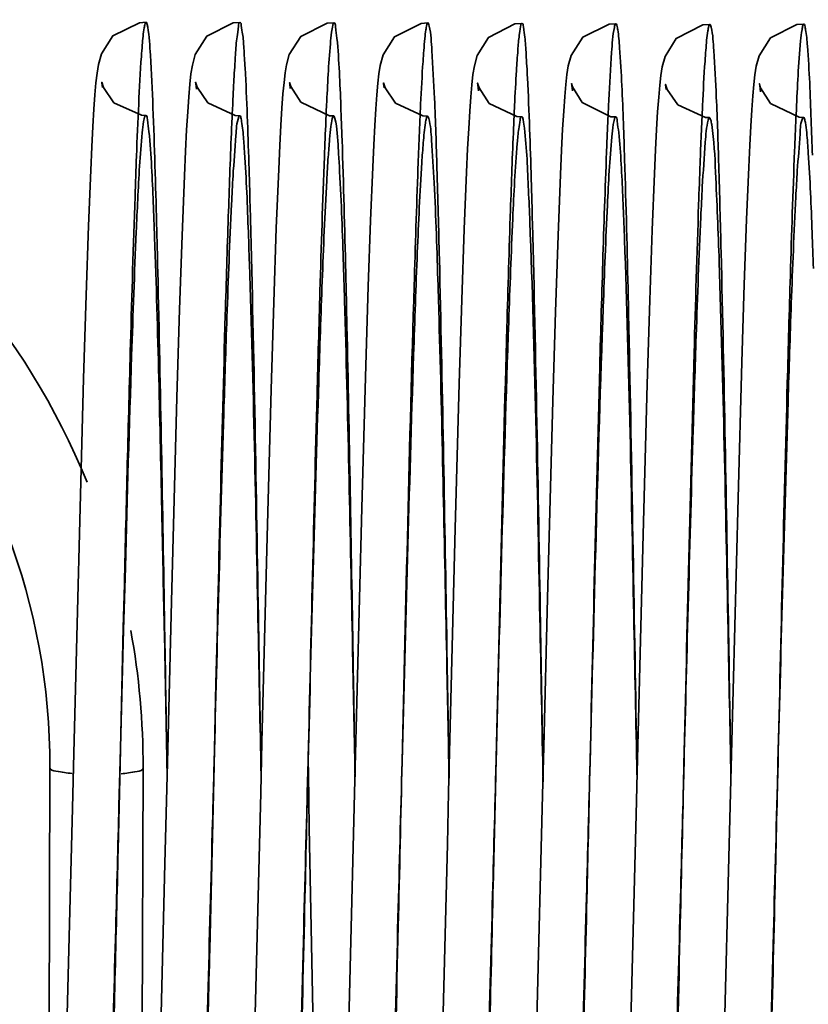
# Model space of a CAD drawing. Header units: millimetres. Extents: x 132157 to 155303, y 33763 to 45643.
# Tile 52 of 256: x 141078.53 to 141081.92, y 38605.86 to 38610.08. Entities that reach past the tile are written whole.
import ezdxf

# ---------------------------------------------------------------- set-up
doc = ezdxf.new("R2010")
doc.units = ezdxf.units.MM
doc.header["$LTSCALE"] = 20
doc.layers.add('RÁM', color=4, linetype='Continuous', lineweight=35)

msp = doc.modelspace()

# ---------------------------------------------------------------- linework, layer by layer
at = {"layer": 'RÁM', "ltscale": 0.5}
for p, q in [((141078.8856, 38609.7892), (141078.8832, 38609.8087)), ((141079.2896, 38609.7812), (141079.2868, 38609.8054)), ((141079.6923, 38609.7851), (141079.6898, 38609.8058)), ((141080.0953, 38609.7867), (141080.0929, 38609.8058)), ((141080.4999, 38609.7751), (141080.497, 38609.8007)), ((141080.9028, 38609.7747), (141080.9, 38609.7991)), ((141081.3056, 38609.7807), (141081.3032, 38609.7998)), ((141081.7098, 38609.7697), (141081.7068, 38609.7968)), ((141079.445, 38609.7198), (141079.4437, 38609.6922)), ((141079.8481, 38609.7135), (141079.8468, 38609.6864)), ((141081.8641, 38609.6931), (141081.8625, 38609.6575)), ((141078.8258, 38609.195), (141078.8355, 38609.4345)), ((141079.6322, 38609.1855), (141079.6425, 38609.4387)), ((141080.0368, 38609.2178), (141080.0462, 38609.4469)), ((141080.4388, 38609.1811), (141080.4486, 38609.425)), ((141080.8413, 38609.1539), (141080.8517, 38609.415)), ((141081.2454, 38609.1765), (141081.2552, 38609.4202)), ((141081.6505, 38609.2224), (141081.6599, 38609.4477)), ((141079.2277, 38609.1535), (141079.2378, 38609.4094)), ((141080.0269, 38608.9351), (141080.0368, 38609.2178)), ((141081.6407, 38608.9431), (141081.6505, 38609.2224)), ((141078.8156, 38608.8985), (141078.8258, 38609.195)), ((141079.6213, 38608.8672), (141079.6322, 38609.1855)), ((141080.4284, 38608.8783), (141080.4388, 38609.1811)), ((141081.2351, 38608.8759), (141081.2454, 38609.1765)), ((141079.217, 38608.8361), (141079.2277, 38609.1535)), ((141080.8302, 38608.827), (141080.8413, 38609.1539)), ((141080.0164, 38608.5967), (141080.0269, 38608.9351)), ((141081.6303, 38608.61), (141081.6407, 38608.9431)), ((141078.8046, 38608.5409), (141078.8156, 38608.8985)), ((141079.61, 38608.4932), (141079.6213, 38608.8672)), ((141080.4175, 38608.5192), (141080.4284, 38608.8783)), ((141081.2242, 38608.5163), (141081.2351, 38608.8759)), ((141079.2057, 38608.4594), (141079.217, 38608.8361)), ((141080.8187, 38608.4446), (141080.8302, 38608.827)), ((141081.614, 38608.0267), (141081.6303, 38608.61)), ((141079.9994, 38607.9862), (141080.0164, 38608.5967)), ((141079.5928, 38607.8618), (141079.61, 38608.4932)), ((141080.4004, 38607.8976), (141080.4175, 38608.5192)), ((141081.2065, 38607.8719), (141081.2242, 38608.5163)), ((141079.1823, 38607.5835), (141079.2057, 38608.4594)), ((141080.7961, 38607.5985), (141080.8187, 38608.4446)), ((141079.9699, 38606.8193), (141079.9994, 38607.9862)), ((141078.9843, 38607.7301), (141078.977, 38607.4629)), ((141078.98, 38607.6585), (141078.9755, 38607.4707)), ((141079.1636, 38606.8362), (141079.1823, 38607.5835)), ((141078.9755, 38607.4707), (141078.9617, 38606.8865)), ((141078.977, 38607.4629), (141078.9621, 38606.9002)), ((141079.1636, 38606.8334), (141079.1516, 38607.4434)), ((141079.3732, 38607.2328), (141079.365, 38606.8811)), ((141078.9617, 38606.8865), (141078.9531, 38606.5187)), ((141078.9621, 38606.9002), (141078.957, 38606.7087)), ((141079.1635, 38606.8361), (141079.1625, 38606.9008)), ((141079.365, 38606.8811), (141079.3463, 38606.0914)), ((141078.6502, 38603.8701), (141078.6604, 38606.8701)), ((141079.0502, 38603.8687), (141079.0604, 38606.8687)), ((141079.1542, 38606.4594), (141079.1636, 38606.8362)), ((141079.5397, 38605.7601), (141079.5651, 38606.7637)), ((141080.7505, 38605.7892), (141080.775, 38606.7531)), ((141081.1537, 38605.7817), (141081.1763, 38606.6701)), ((141079.7956, 38605.4756), (141079.7739, 38606.6129)), ((141079.1334, 38605.6527), (141079.1542, 38606.4594)), ((141081.5539, 38605.6624), (141081.575, 38606.4851)), ((141078.7246, 38605.4541), (141078.7401, 38606.0349))]:
    msp.add_line(p, q, dxfattribs=at)
for points in [[(141078.8355, 38609.4345), (141078.8402, 38609.5342), (141078.8447, 38609.621), (141078.8492, 38609.6955), (141078.8537, 38609.7579), (141078.8581, 38609.8091), (141078.8628, 38609.8508), (141078.8687, 38609.8876), (141078.8814, 38609.9337), (141078.9312, 38610.0109), (141079.0444, 38610.0665), (141079.0731, 38610.0686)], [(141079.2378, 38609.4094), (141079.2426, 38609.5151), (141079.2473, 38609.6065), (141079.2519, 38609.6841), (141079.2565, 38609.7491), (141079.261, 38609.8027), (141079.2659, 38609.8468), (141079.2718, 38609.8851), (141079.284, 38609.9305), (141079.334, 38610.0093), (141079.4473, 38610.0655), (141079.4765, 38610.0677)], [(141079.6425, 38609.4387), (141079.6473, 38609.5406), (141079.6519, 38609.6274), (141079.6564, 38609.7004), (141079.6608, 38609.761), (141079.6653, 38609.8106), (141079.6699, 38609.851), (141079.6756, 38609.8865), (141079.6878, 38609.9309), (141079.737, 38610.0081), (141079.8506, 38610.0645), (141079.8797, 38610.0667)], [(141080.0462, 38609.4469), (141080.0508, 38609.5422), (141080.0552, 38609.6253), (141080.0596, 38609.6969), (141080.0639, 38609.7573), (141080.0683, 38609.807), (141080.0728, 38609.8478), (141080.0785, 38609.8838), (141080.0906, 38609.9288), (141080.1393, 38610.0063), (141080.2532, 38610.0635), (141080.2829, 38610.0657)], [(141080.4486, 38609.425), (141080.4533, 38609.5254), (141080.4579, 38609.6123), (141080.4624, 38609.6866), (141080.4669, 38609.7491), (141080.4713, 38609.8008), (141080.4761, 38609.8438), (141080.4821, 38609.8816), (141080.4939, 38609.9259), (141080.5423, 38610.0035), (141080.6561, 38610.0613), (141080.6866, 38610.0636)], [(141080.8517, 38609.415), (141080.8565, 38609.5204), (141080.8612, 38609.6107), (141080.8658, 38609.6869), (141080.8702, 38609.7502), (141080.8747, 38609.8023), (141080.8794, 38609.8445), (141080.8851, 38609.8812), (141080.8973, 38609.9261), (141080.9471, 38610.0043), (141081.0606, 38610.0604), (141081.0895, 38610.0625)], [(141081.2552, 38609.4202), (141081.2598, 38609.5214), (141081.2644, 38609.6092), (141081.2689, 38609.6842), (141081.2734, 38609.7471), (141081.2779, 38609.7986), (141081.2826, 38609.8405), (141081.2885, 38609.8772), (141081.3005, 38609.9223), (141081.3488, 38609.9994), (141081.4625, 38610.0571), (141081.4931, 38610.0595)], [(141081.6599, 38609.4477), (141081.6644, 38609.5414), (141081.6688, 38609.623), (141081.6731, 38609.6931), (141081.6774, 38609.7525), (141081.6818, 38609.8019), (141081.6864, 38609.8433), (141081.6923, 38609.8802), (141081.7043, 38609.9243), (141081.753, 38610.0015), (141081.8668, 38610.0585), (141081.8964, 38610.0608)], [(141078.8832, 38609.8087), (141078.8828, 38609.8112), (141078.8901, 38609.7891), (141078.9355, 38609.7233), (141079.0532, 38609.6695), (141079.0716, 38609.6686)], [(141079.2868, 38609.8054), (141079.2859, 38609.8113), (141079.2927, 38609.79), (141079.3382, 38609.723)], [(141079.6898, 38609.8058), (141079.6891, 38609.8101), (141079.6945, 38609.7924), (141079.7377, 38609.7257)], [(141080.0929, 38609.8058), (141080.0925, 38609.8084), (141080.0995, 38609.7869), (141080.1444, 38609.7211), (141080.2614, 38609.6666), (141080.2814, 38609.6655)], [(141080.497, 38609.8007), (141080.496, 38609.8075), (141080.5022, 38609.7875), (141080.5464, 38609.7208)], [(141080.9, 38609.7991), (141080.899, 38609.8058), (141080.9033, 38609.791), (141080.9446, 38609.7244)], [(141081.3032, 38609.7998), (141081.3029, 38609.8019), (141081.3102, 38609.7799), (141081.3556, 38609.7142), (141081.4736, 38609.6605), (141081.4917, 38609.6596)], [(141081.7068, 38609.7968), (141081.7057, 38609.8046), (141081.711, 38609.7869), (141081.7533, 38609.7206)], [(141079.3382, 38609.723), (141079.4562, 38609.6685), (141079.475, 38609.6676)], [(141079.7377, 38609.7257), (141079.8603, 38609.6674), (141079.8782, 38609.6666)], [(141080.5464, 38609.7208), (141080.6646, 38609.6647), (141080.6851, 38609.6635)], [(141080.9446, 38609.7244), (141081.068, 38609.6634), (141081.088, 38609.6623)], [(141081.7533, 38609.7206), (141081.8759, 38609.6615), (141081.8949, 38609.6605)], [(141078.7401, 38606.0349), (141078.7568, 38606.6974), (141078.7626, 38606.9336), (141078.8046, 38608.5409)], [(141081.575, 38606.4851), (141081.586, 38606.9285), (141081.614, 38608.0267)], [(141080.3719, 38606.7662), (141080.3775, 38606.9927), (141080.4004, 38607.8976)], [(141079.5651, 38606.7637), (141079.5705, 38606.9804), (141079.5928, 38607.8618)], [(141081.1763, 38606.6701), (141081.1822, 38606.909), (141081.2065, 38607.8719)], [(141080.775, 38606.7531), (141080.7801, 38606.9604), (141080.7961, 38607.5985)], [(141079.7739, 38606.6129), (141079.7697, 38606.8471), (141079.7688, 38606.8993)], [(141079.9421, 38605.7248), (141079.9641, 38606.5871), (141079.9699, 38606.8193)], [(141080.3451, 38605.7096), (141080.3664, 38606.543), (141080.3719, 38606.7662)]]:
    msp.add_lwpolyline(points, dxfattribs=at)
for centre, radius, start, end in [((141075.8604, 38606.8796), 3.2, 22.3476, 167.1228), ((141091.0911, 38609.2273), 10.4476, 176.5202, 177.34161), ((141092.8085, 38609.0866), 13.3785, 176.93875, 177.28717), ((141089.6662, 38609.2528), 10.2318, 176.8032, 176.92827), ((141103.0456, 38608.5898), 24.0306, 177.30842, 177.84242), ((141105.0295, 38608.5482), 24.8054, 177.29885, 177.93167), ((141099.0845, 38608.8569), 18.0466, 177.20997, 177.42102), ((141105.5561, 38608.5795), 24.1212, 177.31114, 177.89894), ((141075.8604, 38606.8796), 2.8, 359.8054, 165.273), ((141100.2171, 38608.751), 20.3918, 177.37089, 177.48648), ((141337.7947, 38601.563), 258.8864, 178.422379, 178.65084), ((140505.4671, 38597.4416), 575.7897, 0.9340082, 1.116059), ((141444.5515, 38598.7948), 363.2597, 178.445282, 178.723916), ((141231.1877, 38603.6741), 152.2575, 178.131198, 178.473494), ((141075.8604, 38606.8796), 3.2, 359.8054, 10.4428), ((140533.9689, 38619.2911), 545.1339, 358.540115, 358.657448), ((140760.0658, 38613.7209), 319.3717, 358.442675, 358.631121), ((140920.1909, 38610.2737), 159.2078, 358.101369, 358.419419)]:
    msp.add_arc(centre, radius, start, end, dxfattribs=at)
for points, knots in [([(141079.0731, 38610.0686), (141079.0707, 38610.0687), (141079.0676, 38610.0571), (141079.0616, 38610.0291), (141079.0588, 38609.9954), (141079.0568, 38609.9709)], [0, 0, 0, 0, 0.072884, 0.260997, 1, 1, 1, 1]), ([(141079.0804, 38610.0479), (141079.0794, 38610.0531), (141079.0781, 38610.059), (141079.0752, 38610.0686), (141079.0731, 38610.0686)], [0, 0, 0, 0, 0.714554, 1, 1, 1, 1]), ([(141079.1028, 38609.7031), (141079.0998, 38609.7779), (141079.0937, 38609.8928), (141079.0872, 38610.0081), (141079.0804, 38610.0479)], [0, 0, 0, 0, 0.649788, 1, 1, 1, 1]), ([(141079.4765, 38610.0677), (141079.4709, 38610.0678), (141079.4697, 38610.0363), (141079.4609, 38610), (141079.4566, 38609.9179), (141079.4523, 38609.8588), (141079.4503, 38609.8234)], [0, 0, 0, 0, 0.067713, 0.256987, 0.568327, 1, 1, 1, 1]), ([(141079.4982, 38609.8732), (141079.4966, 38609.9013), (141079.4933, 38609.9484), (141079.4895, 38610.0134), (141079.4828, 38610.0432), (141079.481, 38610.0676), (141079.4765, 38610.0677)], [0, 0, 0, 0, 0.429876, 0.741501, 0.931216, 1, 1, 1, 1]), ([(141079.8797, 38610.0667), (141079.8759, 38610.0668), (141079.8735, 38610.0463), (141079.8707, 38610.0362), (141079.8694, 38610.026)], [0, 0, 0, 0, 0.269357, 1, 1, 1, 1]), ([(141079.8925, 38609.9999), (141079.8909, 38610.0165), (141079.8859, 38610.0324), (141079.8858, 38610.0665), (141079.8797, 38610.0667)], [0, 0, 0, 0, 0.73498, 1, 1, 1, 1]), ([(141080.2829, 38610.0657), (141080.28, 38610.0658), (141080.2772, 38610.0513), (141080.273, 38610.0327), (141080.269, 38609.9934), (141080.2665, 38609.9645), (141080.2651, 38609.9474)], [0, 0, 0, 0, 0.071368, 0.260911, 0.57112, 1, 1, 1, 1]), ([(141080.2887, 38610.0523), (141080.2879, 38610.0557), (141080.287, 38610.0598), (141080.2844, 38610.0657), (141080.2829, 38610.0657)], [0, 0, 0, 0, 0.699645, 1, 1, 1, 1]), ([(141080.3321, 38609.0531), (141080.329, 38609.1823), (141080.3227, 38609.4117), (141080.3136, 38609.71), (141080.3018, 38609.9134), (141080.2961, 38610.0178), (141080.2887, 38610.0523)], [0, 0, 0, 0, 0.387628, 0.688253, 0.894106, 1, 1, 1, 1]), ([(141080.6866, 38610.0636), (141080.6819, 38610.0638), (141080.68, 38610.0379), (141080.6728, 38610.0074), (141080.6684, 38609.9397), (141080.6646, 38609.8907), (141080.6628, 38609.8615)], [0, 0, 0, 0, 0.068786, 0.258487, 0.569611, 1, 1, 1, 1]), ([(141080.7102, 38609.83), (141080.7085, 38609.8637), (141080.7048, 38609.9203), (141080.7011, 38609.9986), (141080.693, 38610.034), (141080.6919, 38610.0635), (141080.6866, 38610.0636)], [0, 0, 0, 0, 0.430412, 0.743007, 0.932457, 1, 1, 1, 1]), ([(141081.0831, 38610.0468), (141081.0759, 38610.0115), (141081.0694, 38609.9071), (141081.0627, 38609.8034), (141081.0594, 38609.7353)], [0, 0, 0, 0, 0.345668, 1, 1, 1, 1]), ([(141081.0895, 38610.0625), (141081.0878, 38610.0625), (141081.0849, 38610.0554), (141081.0839, 38610.0508), (141081.0831, 38610.0468)], [0, 0, 0, 0, 0.290555, 1, 1, 1, 1]), ([(141081.1056, 38609.9588), (141081.1036, 38609.9847), (141081.1012, 38610.0203), (141081.0949, 38610.05), (141081.0921, 38610.0624), (141081.0895, 38610.0625)], [0, 0, 0, 0, 0.736498, 0.926131, 1, 1, 1, 1]), ([(141081.4931, 38610.0595), (141081.4904, 38610.0596), (141081.4873, 38610.0463), (141081.4806, 38610.0149), (141081.4779, 38609.9767), (141081.4756, 38609.9489)], [0, 0, 0, 0, 0.071882, 0.260039, 1, 1, 1, 1]), ([(141081.4987, 38610.0472), (141081.498, 38610.0504), (141081.4971, 38610.0542), (141081.4945, 38610.0595), (141081.4931, 38610.0595)], [0, 0, 0, 0, 0.696036, 1, 1, 1, 1]), ([(141081.5413, 38609.0821), (141081.5382, 38609.2064), (141081.532, 38609.4281), (141081.5232, 38609.7169), (141081.5116, 38609.9139), (141081.5062, 38610.0146), (141081.4987, 38610.0472)], [0, 0, 0, 0, 0.386152, 0.688762, 0.896073, 1, 1, 1, 1]), ([(141081.8964, 38610.0608), (141081.894, 38610.0608), (141081.8911, 38610.0494), (141081.8896, 38610.043), (141081.8886, 38610.037)], [0, 0, 0, 0, 0.279926, 1, 1, 1, 1]), ([(141081.9115, 38609.9666), (141081.9096, 38609.99), (141081.9073, 38610.0223), (141081.9015, 38610.0494), (141081.8988, 38610.0607), (141081.8964, 38610.0608)], [0, 0, 0, 0, 0.734769, 0.925149, 1, 1, 1, 1]), ([(141079.8694, 38610.026), (141079.8672, 38610.0094), (141079.8572, 38609.9054), (141079.8522, 38609.8011), (141079.8481, 38609.7135)], [0, 0, 0, 0, 0.160172, 1, 1, 1, 1]), ([(141081.8886, 38610.037), (141081.8859, 38610.0209), (141081.8738, 38609.9065), (141081.8688, 38609.7916), (141081.8641, 38609.6931)], [0, 0, 0, 0, 0.14215, 1, 1, 1, 1]), ([(141079.0568, 38609.9709), (141079.0554, 38609.9547), (141079.049, 38609.8706), (141079.0447, 38609.7863), (141079.0415, 38609.7183)], [0, 0, 0, 0, 0.193094, 1, 1, 1, 1]), ([(141079.9145, 38609.5635), (141079.9128, 38609.612), (141079.9072, 38609.7575), (141079.9018, 38609.9032), (141079.8925, 38609.9999)], [0, 0, 0, 0, 0.333021, 1, 1, 1, 1]), ([(141081.9331, 38609.4985), (141081.9314, 38609.5489), (141081.9258, 38609.705), (141081.9199, 38609.8612), (141081.9115, 38609.9666)], [0, 0, 0, 0, 0.323197, 1, 1, 1, 1]), ([(141080.2651, 38609.9474), (141080.2639, 38609.9319), (141080.2585, 38609.8552), (141080.2546, 38609.7784), (141080.2516, 38609.7172)], [0, 0, 0, 0, 0.20257, 1, 1, 1, 1]), ([(141081.1271, 38609.4808), (141081.1254, 38609.5323), (141081.1199, 38609.6917), (141081.1139, 38609.8511), (141081.1056, 38609.9588)], [0, 0, 0, 0, 0.32276, 1, 1, 1, 1]), ([(141081.4756, 38609.9489), (141081.4743, 38609.9332), (141081.4686, 38609.854), (141081.4645, 38609.7747), (141081.4615, 38609.7111)], [0, 0, 0, 0, 0.19822, 1, 1, 1, 1]), ([(141079.5197, 38609.2797), (141079.5181, 38609.3405), (141079.5123, 38609.5384), (141079.5057, 38609.7363), (141079.4982, 38609.8732)], [0, 0, 0, 0, 0.307459, 1, 1, 1, 1]), ([(141080.7316, 38609.2049), (141080.7299, 38609.2678), (141080.7241, 38609.4762), (141080.7174, 38609.6846), (141080.7102, 38609.83)], [0, 0, 0, 0, 0.301799, 1, 1, 1, 1]), ([(141080.6548, 38609.7119), (141080.6533, 38609.6799), (141080.6466, 38609.5305), (141080.6412, 38609.381), (141080.6372, 38609.2635)], [0, 0, 0, 0, 0.214071, 1, 1, 1, 1]), ([(141079.0716, 38609.6686), (141079.0707, 38609.6686), (141079.0638, 38609.6602), (141079.0642, 38609.6507), (141079.0627, 38609.6423)], [0, 0, 0, 0, 0.098196, 1, 1, 1, 1]), ([(141079.0857, 38609.5997), (141079.084, 38609.617), (141079.0791, 38609.6333), (141079.0778, 38609.6687), (141079.0716, 38609.6686)], [0, 0, 0, 0, 0.73804, 1, 1, 1, 1]), ([(141079.1235, 38608.9981), (141079.1219, 38609.0669), (141079.1161, 38609.3019), (141079.1094, 38609.5369), (141079.1028, 38609.7031)], [0, 0, 0, 0, 0.292537, 1, 1, 1, 1]), ([(141079.4437, 38609.6922), (141079.4422, 38609.6592), (141079.4356, 38609.5071), (141079.4302, 38609.3549), (141079.4262, 38609.2357)], [0, 0, 0, 0, 0.216586, 1, 1, 1, 1]), ([(141079.475, 38609.6676), (141079.4742, 38609.6676), (141079.4724, 38609.6658), (141079.4716, 38609.6638), (141079.4711, 38609.6624)], [0, 0, 0, 0, 0.351415, 1, 1, 1, 1]), ([(141079.4834, 38609.6434), (141079.4827, 38609.647), (141079.4807, 38609.654), (141079.48, 38609.6677), (141079.475, 38609.6676)], [0, 0, 0, 0, 0.420385, 1, 1, 1, 1]), ([(141079.8782, 38609.6666), (141079.874, 38609.6665), (141079.8713, 38609.6445), (141079.8649, 38609.6172), (141079.8602, 38609.5588), (141079.8566, 38609.5162), (141079.8549, 38609.4909)], [0, 0, 0, 0, 0.071308, 0.261791, 0.572184, 1, 1, 1, 1]), ([(141079.8837, 38609.6563), (141079.883, 38609.6589), (141079.8821, 38609.6623), (141079.8795, 38609.6666), (141079.8782, 38609.6666)], [0, 0, 0, 0, 0.686393, 1, 1, 1, 1]), ([(141080.2814, 38609.6655), (141080.2786, 38609.6655), (141080.2753, 38609.6519), (141080.2682, 38609.6191), (141080.2653, 38609.58), (141080.2629, 38609.5516)], [0, 0, 0, 0, 0.073926, 0.264122, 1, 1, 1, 1]), ([(141080.2868, 38609.6555), (141080.2861, 38609.6581), (141080.2853, 38609.6614), (141080.2827, 38609.6655), (141080.2814, 38609.6655)], [0, 0, 0, 0, 0.685173, 1, 1, 1, 1]), ([(141081.0562, 38609.6689), (141081.0543, 38609.6265), (141081.0459, 38609.4263), (141081.0392, 38609.226), (141081.0343, 38609.0682)], [0, 0, 0, 0, 0.212076, 1, 1, 1, 1]), ([(141079.0627, 38609.6423), (141079.06, 38609.6265), (141079.0474, 38609.5155), (141079.0422, 38609.4039), (141079.0375, 38609.3085)], [0, 0, 0, 0, 0.143896, 1, 1, 1, 1]), ([(141079.4711, 38609.6624), (141079.4615, 38609.6373), (141079.4581, 38609.5508), (141079.4496, 38609.4674), (141079.4463, 38609.4095)], [0, 0, 0, 0, 0.316772, 1, 1, 1, 1]), ([(141079.4946, 38609.5306), (141079.4938, 38609.5428), (141079.4908, 38609.5805), (141079.4876, 38609.6182), (141079.4834, 38609.6434)], [0, 0, 0, 0, 0.32373, 1, 1, 1, 1]), ([(141079.845, 38609.6453), (141079.8427, 38609.5945), (141079.8329, 38609.3514), (141079.8253, 38609.1082), (141079.8196, 38608.9157)], [0, 0, 0, 0, 0.208808, 1, 1, 1, 1]), ([(141079.9027, 38609.4537), (141079.9013, 38609.4784), (141079.8962, 38609.5459), (141079.8946, 38609.6147), (141079.8837, 38609.6563)], [0, 0, 0, 0, 0.365389, 1, 1, 1, 1]), ([(141080.3098, 38609.3799), (141080.3068, 38609.4412), (141080.3001, 38609.5328), (141080.2948, 38609.6257), (141080.2868, 38609.6555)], [0, 0, 0, 0, 0.665245, 1, 1, 1, 1]), ([(141080.6851, 38609.6635), (141080.6803, 38609.6634), (141080.6779, 38609.6374), (141080.6741, 38609.6244), (141080.6725, 38609.6113)], [0, 0, 0, 0, 0.2701, 1, 1, 1, 1]), ([(141080.697, 38609.6141), (141080.6955, 38609.6265), (141080.6923, 38609.6387), (141080.6897, 38609.6636), (141080.6851, 38609.6635)], [0, 0, 0, 0, 0.734913, 1, 1, 1, 1]), ([(141081.0781, 38609.6294), (141081.0755, 38609.6121), (141081.0636, 38609.4974), (141081.0581, 38609.3822), (141081.0533, 38609.2846)], [0, 0, 0, 0, 0.151954, 1, 1, 1, 1]), ([(141081.088, 38609.6623), (141081.0848, 38609.6623), (141081.0816, 38609.6465), (141081.0794, 38609.6377), (141081.0781, 38609.6294)], [0, 0, 0, 0, 0.275626, 1, 1, 1, 1]), ([(141081.1019, 38609.5959), (141081.1002, 38609.6126), (141081.0954, 38609.6283), (141081.094, 38609.6625), (141081.088, 38609.6623)], [0, 0, 0, 0, 0.735277, 1, 1, 1, 1]), ([(141081.486, 38609.649), (141081.4777, 38609.6182), (141081.4716, 38609.5218), (141081.4641, 38609.4267), (141081.4606, 38609.3628)], [0, 0, 0, 0, 0.332116, 1, 1, 1, 1]), ([(141081.4917, 38609.6596), (141081.4904, 38609.6596), (141081.4877, 38609.6552), (141081.4867, 38609.6517), (141081.486, 38609.649)], [0, 0, 0, 0, 0.315967, 1, 1, 1, 1]), ([(141081.5011, 38609.6295), (141081.4999, 38609.6371), (141081.4981, 38609.6452), (141081.4946, 38609.6596), (141081.4917, 38609.6596)], [0, 0, 0, 0, 0.723079, 1, 1, 1, 1]), ([(141081.533, 38609.0405), (141081.5288, 38609.1687), (141081.5198, 38609.365), (141081.5115, 38609.562), (141081.5011, 38609.6295)], [0, 0, 0, 0, 0.652442, 1, 1, 1, 1]), ([(141081.8625, 38609.6575), (141081.8604, 38609.6106), (141081.851, 38609.3857), (141081.8438, 38609.1607), (141081.8384, 38608.9827)], [0, 0, 0, 0, 0.20875, 1, 1, 1, 1]), ([(141081.8925, 38609.6585), (141081.8808, 38609.6387), (141081.8821, 38609.5578), (141081.8714, 38609.4846), (141081.8682, 38609.4315)], [0, 0, 0, 0, 0.301562, 1, 1, 1, 1]), ([(141081.8949, 38609.6605), (141081.8945, 38609.6605), (141081.8935, 38609.6599), (141081.8929, 38609.659), (141081.8925, 38609.6585)], [0, 0, 0, 0, 0.40192, 1, 1, 1, 1]), ([(141081.9028, 38609.6385), (141081.9018, 38609.644), (141081.9004, 38609.6502), (141081.8972, 38609.6605), (141081.8949, 38609.6605)], [0, 0, 0, 0, 0.714482, 1, 1, 1, 1]), ([(141081.9155, 38609.5083), (141081.9146, 38609.5227), (141081.9113, 38609.5661), (141081.9079, 38609.6097), (141081.9028, 38609.6385)], [0, 0, 0, 0, 0.330509, 1, 1, 1, 1]), ([(141079.1097, 38609.1451), (141079.1079, 38609.1953), (141079.1017, 38609.3469), (141079.0958, 38609.4987), (141079.0857, 38609.5997)], [0, 0, 0, 0, 0.33103, 1, 1, 1, 1]), ([(141080.6725, 38609.6113), (141080.67, 38609.5907), (141080.658, 38609.4625), (141080.652, 38609.3339), (141080.6471, 38609.226)], [0, 0, 0, 0, 0.161392, 1, 1, 1, 1]), ([(141080.7203, 38609.2134), (141080.7185, 38609.2584), (141080.7125, 38609.392), (141080.7073, 38609.5259), (141080.697, 38609.6141)], [0, 0, 0, 0, 0.336704, 1, 1, 1, 1]), ([(141081.1246, 38609.1886), (141081.1229, 38609.2337), (141081.1171, 38609.3695), (141081.1112, 38609.5055), (141081.1019, 38609.5959)], [0, 0, 0, 0, 0.33161, 1, 1, 1, 1]), ([(141079.9353, 38608.7653), (141079.9337, 38608.8413), (141079.9277, 38609.1074), (141079.9209, 38609.3734), (141079.9145, 38609.5635)], [0, 0, 0, 0, 0.285512, 1, 1, 1, 1]), ([(141080.2629, 38609.5516), (141080.2605, 38609.5233), (141080.2494, 38609.3665), (141080.2427, 38609.2094), (141080.2374, 38609.0808)], [0, 0, 0, 0, 0.180896, 1, 1, 1, 1]), ([(141079.5169, 38609.0325), (141079.5152, 38609.0845), (141079.5093, 38609.2505), (141079.5027, 38609.4166), (141079.4946, 38609.5306)], [0, 0, 0, 0, 0.312851, 1, 1, 1, 1]), ([(141081.9373, 38609.0129), (141081.9356, 38609.0641), (141081.9298, 38609.2293), (141081.9232, 38609.3945), (141081.9155, 38609.5083)], [0, 0, 0, 0, 0.309685, 1, 1, 1, 1]), ([(141079.032, 38609.4945), (141079.0298, 38609.4367), (141079.0201, 38609.1687), (141079.0122, 38608.9007), (141079.0064, 38608.6905)], [0, 0, 0, 0, 0.215697, 1, 1, 1, 1]), ([(141079.8549, 38609.4909), (141079.8525, 38609.4571), (141079.8418, 38609.2793), (141079.8346, 38609.1014), (141079.8292, 38608.9574)], [0, 0, 0, 0, 0.190449, 1, 1, 1, 1]), ([(141079.925, 38608.8753), (141079.9233, 38608.9338), (141079.9173, 38609.1267), (141079.9103, 38609.3195), (141079.9027, 38609.4537)], [0, 0, 0, 0, 0.30345, 1, 1, 1, 1]), ([(141081.1475, 38608.6566), (141081.1459, 38608.7342), (141081.14, 38609.0089), (141081.1333, 38609.2837), (141081.1271, 38609.4808)], [0, 0, 0, 0, 0.282203, 1, 1, 1, 1]), ([(141081.4511, 38609.4638), (141081.4489, 38609.405), (141081.4393, 38609.134), (141081.4314, 38608.8629), (141081.4255, 38608.6507)], [0, 0, 0, 0, 0.217156, 1, 1, 1, 1]), ([(141080.2402, 38609.4435), (141080.234, 38609.2755), (141080.2071, 38608.4271), (141080.1881, 38607.5785), (141080.1721, 38606.8981)], [0, 0, 0, 0, 0.198086, 1, 1, 1, 1]), ([(141081.8682, 38609.4315), (141081.8659, 38609.3942), (141081.8554, 38609.2047), (141081.8481, 38609.015), (141081.8425, 38608.8628)], [0, 0, 0, 0, 0.19735, 1, 1, 1, 1]), ([(141079.4463, 38609.4095), (141079.4439, 38609.3692), (141079.4334, 38609.1671), (141079.4259, 38608.9649), (141079.4202, 38608.8031)], [0, 0, 0, 0, 0.19969, 1, 1, 1, 1]), ([(141080.3318, 38608.7532), (141080.3301, 38608.8152), (141080.324, 38609.0241), (141080.317, 38609.2331), (141080.3098, 38609.3799)], [0, 0, 0, 0, 0.296801, 1, 1, 1, 1]), ([(141081.4606, 38609.3628), (141081.4583, 38609.3197), (141081.4478, 38609.1068), (141081.4401, 38608.8939), (141081.4343, 38608.7241)], [0, 0, 0, 0, 0.202868, 1, 1, 1, 1]), ([(141079.0375, 38609.3085), (141079.0351, 38609.2622), (141079.0249, 38609.0392), (141079.0171, 38608.8161), (141079.0112, 38608.6394)], [0, 0, 0, 0, 0.207694, 1, 1, 1, 1]), ([(141081.0533, 38609.2846), (141081.0461, 38609.1386), (141081.0153, 38608.3417), (141080.9959, 38607.5445), (141080.9788, 38606.8935)], [0, 0, 0, 0, 0.183328, 1, 1, 1, 1]), ([(141079.5669, 38606.8345), (141079.5631, 38607.0634), (141079.5493, 38607.8785), (141079.5356, 38608.6936), (141079.5197, 38609.2797)], [0, 0, 0, 0, 0.280861, 1, 1, 1, 1]), ([(141080.6372, 38609.2635), (141080.6316, 38609.0961), (141080.6077, 38608.2929), (141080.5893, 38607.4897), (141080.5744, 38606.8539)], [0, 0, 0, 0, 0.208519, 1, 1, 1, 1]), ([(141079.4262, 38609.2357), (141079.4215, 38609.0949), (141079.4014, 38608.4274), (141079.3857, 38607.7597), (141079.3732, 38607.2328)], [0, 0, 0, 0, 0.210943, 1, 1, 1, 1]), ([(141080.6471, 38609.226), (141080.6402, 38609.0786), (141080.6114, 38608.3016), (141080.592, 38607.5244), (141080.5754, 38606.8948)], [0, 0, 0, 0, 0.189853, 1, 1, 1, 1]), ([(141080.7773, 38606.8102), (141080.7727, 38607.0451), (141080.7565, 38607.8462), (141080.7422, 38608.6475), (141080.7203, 38609.2134)], [0, 0, 0, 0, 0.293197, 1, 1, 1, 1]), ([(141080.7769, 38606.8307), (141080.7732, 38607.0508), (141080.7598, 38607.8423), (141080.7465, 38608.6338), (141080.7316, 38609.2049)], [0, 0, 0, 0, 0.27816, 1, 1, 1, 1]), ([(141081.18, 38606.8404), (141081.1756, 38607.0687), (141081.1598, 38607.8515), (141081.1456, 38608.6344), (141081.1246, 38609.1886)], [0, 0, 0, 0, 0.29167, 1, 1, 1, 1]), ([(141079.1516, 38607.4434), (141079.1483, 38607.6086), (141079.1365, 38608.1759), (141079.1242, 38608.7432), (141079.1097, 38609.1451)], [0, 0, 0, 0, 0.291299, 1, 1, 1, 1]), ([(141080.2374, 38609.0808), (141080.2314, 38608.9347), (141080.2059, 38608.2072), (141080.1874, 38607.4796), (141080.1721, 38606.8981)], [0, 0, 0, 0, 0.200904, 1, 1, 1, 1]), ([(141081.5835, 38606.8282), (141081.5801, 38607.0346), (141081.5675, 38607.786), (141081.5546, 38608.5373), (141081.5413, 38609.0821)], [0, 0, 0, 0, 0.27483, 1, 1, 1, 1]), ([(141079.5667, 38606.847), (141079.5626, 38607.0534), (141079.5482, 38607.7819), (141079.534, 38608.5105), (141079.5169, 38609.0325)], [0, 0, 0, 0, 0.283341, 1, 1, 1, 1]), ([(141080.3735, 38606.8324), (141080.3702, 38607.035), (141080.3578, 38607.7752), (141080.345, 38608.5155), (141080.3321, 38609.0531)], [0, 0, 0, 0, 0.273645, 1, 1, 1, 1]), ([(141081.0343, 38609.0682), (141081.0293, 38608.9084), (141081.0083, 38608.1696), (141080.9913, 38607.4307), (141080.9778, 38606.8516)], [0, 0, 0, 0, 0.216332, 1, 1, 1, 1]), ([(141081.5834, 38606.8325), (141081.5794, 38607.0418), (141081.5648, 38607.7779), (141081.5505, 38608.514), (141081.533, 38609.0405)], [0, 0, 0, 0, 0.284428, 1, 1, 1, 1]), ([(141079.1625, 38606.9008), (141079.1593, 38607.0911), (141079.1476, 38607.7902), (141079.1354, 38608.4893), (141079.1235, 38608.9981)], [0, 0, 0, 0, 0.272144, 1, 1, 1, 1]), ([(141079.8292, 38608.9574), (141079.8238, 38608.8143), (141079.8007, 38608.1285), (141079.7831, 38607.4425), (141079.7688, 38606.8998)], [0, 0, 0, 0, 0.208705, 1, 1, 1, 1]), ([(141081.8384, 38608.9827), (141081.8338, 38608.8291), (141081.8144, 38608.1327), (141081.7982, 38607.4361), (141081.7854, 38606.8932)], [0, 0, 0, 0, 0.2205, 1, 1, 1, 1]), ([(141079.8196, 38608.9157), (141079.8152, 38608.7676), (141079.7968, 38608.1017), (141079.7814, 38607.4356), (141079.7692, 38606.9177)], [0, 0, 0, 0, 0.222398, 1, 1, 1, 1]), ([(141079.9694, 38606.8783), (141079.9658, 38607.0627), (141079.9526, 38607.7284), (141079.9392, 38608.3941), (141079.925, 38608.8753)], [0, 0, 0, 0, 0.277093, 1, 1, 1, 1]), ([(141081.8425, 38608.8628), (141081.8375, 38608.7224), (141081.8161, 38608.0658), (141081.7991, 38607.4091), (141081.7855, 38606.8927)], [0, 0, 0, 0, 0.213745, 1, 1, 1, 1]), ([(141079.4202, 38608.8031), (141079.4154, 38608.6659), (141079.395, 38608.0315), (141079.3785, 38607.3971), (141079.3655, 38606.8999)], [0, 0, 0, 0, 0.216319, 1, 1, 1, 1]), ([(141079.9702, 38606.8314), (141079.9674, 38607.0032), (141079.9566, 38607.6478), (141079.9455, 38608.2924), (141079.9353, 38608.7653)], [0, 0, 0, 0, 0.266429, 1, 1, 1, 1]), ([(141080.3737, 38606.8264), (141080.3703, 38607.0016), (141080.3577, 38607.6439), (141080.3447, 38608.2862), (141080.3318, 38608.7532)], [0, 0, 0, 0, 0.272752, 1, 1, 1, 1]), ([(141081.4343, 38608.7241), (141081.4298, 38608.59), (141081.4105, 38607.9793), (141081.3946, 38607.3684), (141081.3821, 38606.8918)], [0, 0, 0, 0, 0.219623, 1, 1, 1, 1]), ([(141079.3655, 38606.8999), (141079.3632, 38606.8134), (141079.3542, 38606.4742), (141079.3452, 38606.135), (141079.3382, 38605.8823)], [0, 0, 0, 0, 0.254949, 1, 1, 1, 1]), ([(141079.7688, 38606.8998), (141079.7625, 38606.6598), (141079.7405, 38605.85), (141079.721, 38605.04), (141079.6939, 38604.4706)], [0, 0, 0, 0, 0.296316, 1, 1, 1, 1]), ([(141079.7692, 38606.9177), (141079.7645, 38606.7161), (141079.7471, 38605.9767), (141079.7294, 38605.2374), (141079.7129, 38604.6997)], [0, 0, 0, 0, 0.272698, 1, 1, 1, 1]), ([(141080.1721, 38606.8981), (141080.1663, 38606.6743), (141080.1455, 38605.9012), (141080.1258, 38605.1279), (141080.1022, 38604.5787)], [0, 0, 0, 0, 0.289386, 1, 1, 1, 1]), ([(141080.1721, 38606.8981), (141080.1666, 38606.6624), (141080.1468, 38605.8294), (141080.1273, 38604.9963), (141080.1065, 38604.3991)], [0, 0, 0, 0, 0.282867, 1, 1, 1, 1]), ([(141080.5754, 38606.8948), (141080.5701, 38606.6916), (141080.5509, 38605.9707), (141080.5319, 38605.2498), (141080.5118, 38604.7323)], [0, 0, 0, 0, 0.281914, 1, 1, 1, 1]), ([(141080.9788, 38606.8935), (141080.9737, 38606.7012), (141080.9553, 38606.0085), (141080.9369, 38605.3158), (141080.9184, 38604.8156)], [0, 0, 0, 0, 0.277689, 1, 1, 1, 1]), ([(141081.3819, 38606.8846), (141081.3765, 38606.6569), (141081.3574, 38605.8466), (141081.3381, 38605.0363), (141081.3185, 38604.4538)], [0, 0, 0, 0, 0.281002, 1, 1, 1, 1]), ([(141081.3821, 38606.8918), (141081.3774, 38606.7127), (141081.3601, 38606.06), (141081.3425, 38605.4073), (141081.326, 38604.9338)], [0, 0, 0, 0, 0.274291, 1, 1, 1, 1]), ([(141081.7855, 38606.8927), (141081.779, 38606.6493), (141081.7568, 38605.8317), (141081.7375, 38605.0139), (141081.7094, 38604.4402)], [0, 0, 0, 0, 0.297666, 1, 1, 1, 1]), ([(141081.7854, 38606.8932), (141081.781, 38606.7052), (141081.7646, 38606.008), (141081.7479, 38605.3107), (141081.7328, 38604.8014)], [0, 0, 0, 0, 0.269491, 1, 1, 1, 1]), ([(141078.6604, 38606.8701), (141078.6604, 38606.8605), (141078.7075, 38606.8534), (141078.7321, 38606.8482), (141078.7556, 38606.8461)], [0, 0, 0, 0, 0.288666, 1, 1, 1, 1]), ([(141078.9657, 38606.845), (141078.989, 38606.847), (141079.0138, 38606.8517), (141079.0604, 38606.8592), (141079.0604, 38606.8687)], [0, 0, 0, 0, 0.709803, 1, 1, 1, 1]), ([(141080.5744, 38606.8539), (141080.5707, 38606.6931), (141080.5564, 38606.087), (141080.5418, 38605.4809), (141080.5294, 38605.0356)], [0, 0, 0, 0, 0.265272, 1, 1, 1, 1]), ([(141080.9778, 38606.8516), (141080.9735, 38606.6712), (141080.9577, 38606.0003), (141080.9415, 38605.3294), (141080.9272, 38604.8391)], [0, 0, 0, 0, 0.268922, 1, 1, 1, 1]), ([(141078.957, 38606.7087), (141078.9524, 38606.5328), (141078.9356, 38605.9032), (141078.9184, 38605.2735), (141078.9016, 38604.82)], [0, 0, 0, 0, 0.279382, 1, 1, 1, 1])]:
    msp.add_open_spline(points, degree=3, knots=knots, dxfattribs=at)

doc.saveas('drawing.dxf')
